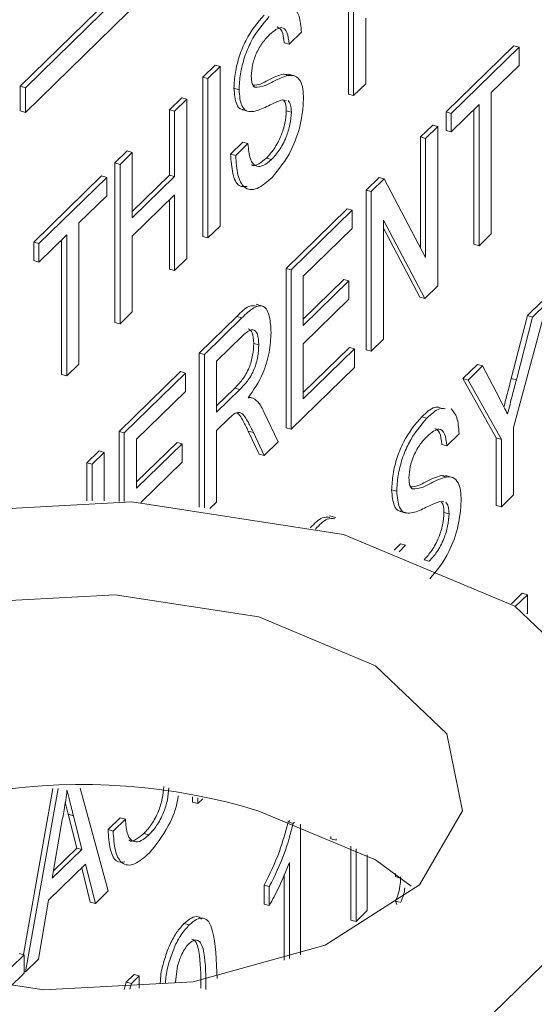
# Paper-space layout 'Sheet1' of a CAD drawing. Header units: millimetres. Extents: x 0 to 864, y 0 to 559.
# Tile 49 of 79: x 640.32 to 643.73, y 455.86 to 462.38. Entities that reach past the tile are written whole.
import ezdxf

# ---------------------------------------------------------------- set-up
doc = ezdxf.new("R2010")
doc.units = ezdxf.units.MM

psp = doc.layouts.new('Sheet1')

# ---------------------------------------------------------------- linework, layer by layer
at = {"color": 7, "linetype": 'Continuous', "lineweight": 15}
for p, q in [((658.9892, 480.1575), (640.3191, 461.9349)), ((659.0229, 480.1484), (640.3528, 461.9257)), ((640.3528, 461.7624), (659.0229, 479.9851)), ((642.4947, 461.8823), (642.4947, 462.9383)), ((642.5284, 461.8732), (642.5284, 462.9292)), ((642.6095, 462.3855), (642.6095, 461.9523)), ((642.182, 462.2932), (642.1009, 462.214)), ((642.1009, 462.214), (642.0672, 462.2232)), ((643.1418, 461.7649), (643.5914, 462.2038)), ((643.1755, 461.7558), (643.6251, 462.1946)), ((643.6251, 462.1946), (643.5914, 462.2038)), ((643.6251, 462.1946), (643.6251, 462.0728)), ((641.5291, 461.9959), (641.6102, 462.075)), ((641.5628, 461.9867), (641.6439, 462.0658)), ((641.6439, 462.0658), (641.6102, 462.075)), ((641.6439, 462.0658), (641.6439, 461.0099)), ((643.6251, 462.0728), (643.4409, 461.8929)), ((641.5291, 460.9399), (641.5291, 461.9959)), ((641.5628, 461.9867), (641.5291, 461.9959)), ((641.5628, 460.9307), (641.5628, 461.9867)), ((642.0633, 462.0163), (642.0987, 462.013)), ((642.097, 462.0072), (642.0633, 462.0163)), ((642.1371, 462.0047), (642.095, 462.0161)), ((640.3191, 461.9349), (640.3191, 461.7716)), ((640.3528, 461.9257), (640.3191, 461.9349)), ((640.3528, 461.9257), (640.3528, 461.7624)), ((641.7692, 461.9125), (641.7355, 461.9217)), ((642.6095, 461.9523), (642.5284, 461.8732)), ((641.308, 461.78), (641.3891, 461.8592)), ((641.3417, 461.7709), (641.4228, 461.85)), ((641.4228, 461.85), (641.3891, 461.8592)), ((641.4228, 461.85), (641.4228, 460.794)), ((642.0805, 461.8419), (642.0544, 461.8456)), ((642.5284, 461.8732), (642.4947, 461.8823)), ((643.4409, 461.8929), (643.4409, 460.9588)), ((641.308, 461.3468), (641.308, 461.78)), ((641.3417, 461.7709), (641.308, 461.78)), ((641.791, 461.7799), (641.8332, 461.7685)), ((643.3598, 461.8138), (643.1755, 461.6339)), ((643.3261, 460.8888), (643.3261, 461.7809)), ((643.3598, 460.8797), (643.3598, 461.8138)), ((640.3528, 461.7624), (640.3191, 461.7716)), ((641.3417, 461.3376), (641.3417, 461.7709)), ((642.1157, 461.7628), (642.082, 461.772)), ((643.1418, 461.6431), (643.1418, 461.7649)), ((643.1755, 461.7558), (643.1418, 461.7649)), ((643.1755, 461.6339), (643.1755, 461.7558)), ((642.9723, 461.5995), (643.0534, 461.6786)), ((643.006, 461.5903), (643.087, 461.6695)), ((643.087, 461.6695), (643.0534, 461.6786)), ((643.087, 461.6695), (643.087, 460.6135)), ((642.9723, 460.8658), (642.9723, 461.5995)), ((643.006, 461.5903), (642.9723, 461.5995)), ((643.006, 460.8024), (643.006, 461.5903)), ((643.1755, 461.6339), (643.1418, 461.6431)), ((641.7134, 461.4853), (641.7945, 461.5644)), ((641.7471, 461.4761), (641.8282, 461.5552)), ((641.8282, 461.5552), (641.7945, 461.5644)), ((640.9468, 461.4275), (641.0279, 461.5066)), ((640.9805, 461.4183), (641.0616, 461.4975)), ((641.0616, 461.4975), (641.0279, 461.5066)), ((641.0616, 461.4975), (641.0616, 461.0643)), ((641.7471, 461.4761), (641.7134, 461.4853)), ((641.9844, 461.4504), (641.9507, 461.4596)), ((640.9468, 460.3715), (640.9468, 461.4275)), ((640.9805, 461.4183), (640.9468, 461.4275)), ((640.9805, 460.3624), (640.9805, 461.4183)), ((640.4087, 460.9023), (640.8584, 461.3412)), ((640.4424, 460.8932), (640.8921, 461.332)), ((640.8921, 461.332), (640.8584, 461.3412)), ((640.8921, 461.332), (640.8921, 461.2102)), ((641.0616, 461.1063), (641.308, 461.3468)), ((641.0616, 461.0643), (641.3417, 461.3376)), ((641.3417, 461.3376), (641.308, 461.3468)), ((642.6111, 461.247), (642.6968, 461.3306)), ((642.6448, 461.2378), (642.7305, 461.3214)), ((642.7305, 461.3214), (642.6968, 461.3306)), ((642.7305, 461.3214), (643.006, 460.8024)), ((640.8921, 461.2102), (640.7078, 461.0303)), ((641.3417, 461.2158), (641.0616, 460.9424)), ((641.3417, 460.7149), (641.3417, 461.2158)), ((642.6111, 460.191), (642.6111, 461.247)), ((642.6448, 461.2378), (642.6111, 461.247)), ((642.6448, 460.1818), (642.6448, 461.2378)), ((641.308, 460.724), (641.308, 461.1829)), ((642.0804, 460.729), (642.4858, 461.1247)), ((642.5195, 461.1155), (642.4858, 461.1247)), ((642.1141, 460.7198), (642.5195, 461.1155)), ((642.5195, 461.1155), (642.5195, 460.9936)), ((640.7078, 461.0303), (640.7078, 460.0962)), ((641.6439, 461.0099), (641.5628, 460.9307)), ((642.5195, 460.9936), (642.1951, 460.6771)), ((643.0014, 460.5298), (642.7259, 461.0489)), ((642.7259, 461.0489), (642.7259, 460.261)), ((642.9677, 460.539), (642.7259, 460.9946)), ((640.6267, 460.9512), (640.4424, 460.7713)), ((640.6267, 460.017), (640.6267, 460.9512)), ((641.0616, 460.9424), (641.0616, 460.4415)), ((641.5628, 460.9307), (641.5291, 460.9399)), ((643.4409, 460.9588), (643.3598, 460.8797)), ((640.4087, 460.7805), (640.4087, 460.9023)), ((640.4424, 460.8932), (640.4087, 460.9023)), ((640.4424, 460.7713), (640.4424, 460.8932)), ((640.593, 460.0262), (640.593, 460.9183)), ((643.3598, 460.8797), (643.3261, 460.8888)), ((640.4424, 460.7713), (640.4087, 460.7805)), ((641.4228, 460.794), (641.3417, 460.7149)), ((641.3417, 460.7149), (641.308, 460.724)), ((642.0804, 459.673), (642.0804, 460.729)), ((642.1141, 460.7198), (642.0804, 460.729)), ((642.1141, 459.6638), (642.1141, 460.7198)), ((642.1951, 460.6771), (642.1951, 460.3522)), ((642.1951, 460.3942), (642.4637, 460.6563)), ((642.1951, 460.3522), (642.4974, 460.6471)), ((642.4974, 460.6471), (642.4637, 460.6563)), ((642.4974, 460.6471), (642.4974, 460.5253)), ((643.087, 460.6135), (643.0014, 460.5298)), ((643.0014, 460.5298), (642.9677, 460.539)), ((641.9251, 460.4801), (641.883, 460.4915)), ((642.4974, 460.5253), (642.1951, 460.2303)), ((643.8102, 460.5009), (643.5891, 459.6765)), ((643.6806, 460.4165), (643.7765, 460.5101)), ((643.7143, 460.4073), (643.8102, 460.5009)), ((641.0616, 460.4415), (640.9805, 460.3624)), ((641.5054, 460.1678), (641.7549, 460.4113)), ((641.7886, 460.4021), (641.7549, 460.4113)), ((643.5735, 460.0012), (643.6806, 460.4165)), ((643.6072, 459.992), (643.7143, 460.4073)), ((643.7143, 460.4073), (643.6806, 460.4165)), ((640.9805, 460.3624), (640.9468, 460.3715)), ((641.5391, 460.1586), (641.7886, 460.4021)), ((641.7916, 460.2832), (641.6202, 460.1159)), ((641.9003, 460.2233), (641.8666, 460.2324)), ((642.1951, 460.2303), (642.1951, 459.8648)), ((642.7259, 460.261), (642.6448, 460.1818)), ((641.5054, 459.1474), (641.5054, 460.1678)), ((641.5391, 460.1586), (641.5054, 460.1678)), ((641.5391, 459.1436), (641.5391, 460.1586)), ((642.1951, 459.9068), (642.5005, 460.2049)), ((642.1951, 459.8648), (642.5342, 460.1957)), ((642.5342, 460.1957), (642.5005, 460.2049)), ((642.5342, 460.1957), (642.5342, 460.0739)), ((642.6448, 460.1818), (642.6111, 460.191)), ((640.7078, 460.0962), (640.6267, 460.017)), ((641.6202, 460.1159), (641.6202, 459.7775)), ((643.2532, 459.9993), (643.3491, 460.0929)), ((643.2869, 459.9901), (643.3828, 460.0838)), ((643.3828, 460.0838), (643.3491, 460.0929)), ((643.3828, 460.0838), (643.4943, 459.8698)), ((640.6267, 460.017), (640.593, 460.0262)), ((640.9747, 459.6498), (641.3801, 460.0455)), ((641.0084, 459.6406), (641.4138, 460.0363)), ((641.4138, 460.0363), (641.3801, 460.0455)), ((641.4138, 460.0363), (641.4138, 459.9145)), ((642.5342, 460.0739), (642.1141, 459.6638)), ((643.4743, 459.6066), (643.2532, 459.9993)), ((643.2869, 459.9901), (643.2532, 459.9993)), ((643.508, 459.5974), (643.2869, 459.9901)), ((643.6072, 459.992), (643.5735, 460.0012)), ((641.4138, 459.9145), (641.0895, 459.5979)), ((641.6202, 459.8195), (641.7405, 459.9369)), ((641.6202, 459.7775), (641.7742, 459.9278)), ((641.7742, 459.9278), (641.7405, 459.9369)), ((641.8631, 459.8701), (641.8323, 459.8784)), ((641.9342, 459.7797), (642.0285, 459.5803)), ((641.7032, 459.7367), (641.6202, 459.6556)), ((643.0139, 459.7373), (642.9802, 459.7464)), ((640.9747, 459.1865), (640.9747, 459.6498)), ((641.0084, 459.6406), (640.9747, 459.6498)), ((641.0084, 459.1852), (641.0084, 459.6406)), ((641.6202, 459.6556), (641.6202, 459.1818)), ((641.9019, 459.4987), (641.8302, 459.6518)), ((641.8639, 459.6426), (641.8302, 459.6518)), ((641.9356, 459.4896), (641.8639, 459.6426)), ((642.1141, 459.6638), (642.0804, 459.673)), ((643.2271, 459.634), (643.146, 459.5548)), ((643.5891, 459.6765), (643.5891, 459.2291)), ((641.0895, 459.5979), (641.0895, 459.273)), ((641.0895, 459.3151), (641.358, 459.5771)), ((641.0895, 459.273), (641.3917, 459.568)), ((641.3917, 459.568), (641.358, 459.5771)), ((641.3917, 459.568), (641.3917, 459.4461)), ((642.0285, 459.5803), (641.9356, 459.4896)), ((643.146, 459.5548), (643.1123, 459.564)), ((643.4743, 459.1592), (643.4743, 459.6066)), ((643.508, 459.5974), (643.4743, 459.6066)), ((643.508, 459.15), (643.508, 459.5974)), ((640.761, 459.4412), (640.842, 459.5203)), ((640.7946, 459.432), (640.8757, 459.5111)), ((640.8757, 459.5111), (640.842, 459.5203)), ((640.8757, 459.5111), (640.8757, 459.1894)), ((641.9356, 459.4896), (641.9019, 459.4987)), ((640.761, 459.1911), (640.761, 459.4412)), ((640.7946, 459.432), (640.761, 459.4412)), ((640.7946, 459.1908), (640.7946, 459.432)), ((641.3917, 459.4461), (641.1189, 459.1798)), ((643.1084, 459.3571), (643.1438, 459.3537)), ((643.1421, 459.3479), (643.1084, 459.3571)), ((643.1822, 459.3455), (643.1401, 459.3569)), ((642.8143, 459.2533), (642.7806, 459.2624)), ((641.6202, 459.1818), (641.5765, 459.1391)), ((643.1256, 459.1827), (643.0995, 459.1864)), ((643.5891, 459.2291), (643.508, 459.15)), ((642.8362, 459.1207), (642.8783, 459.1093)), ((643.1608, 459.1036), (643.1271, 459.1128)), ((643.508, 459.15), (643.4743, 459.1592)), ((642.4116, 459.0806), (642.3695, 459.092)), ((642.7979, 458.8645), (642.8396, 458.9052)), ((642.8297, 458.8535), (642.8733, 458.896)), ((642.8733, 458.896), (642.8396, 458.9052)), ((643.0295, 458.7912), (642.9958, 458.8004)), ((643.5738, 458.5073), (643.6462, 458.578)), ((643.6002, 458.4911), (643.6799, 458.5688)), ((643.6799, 458.5688), (643.6462, 458.578)), ((643.6799, 458.5688), (643.6799, 458.447)), ((643.6799, 458.447), (643.6755, 458.4427)), ((640.3398, 456.1861), (640.5358, 457.2844)), ((640.3548, 456.0724), (640.5714, 457.2855)), ((640.7164, 457.2875), (640.9028, 456.6072)), ((641.4612, 457.1943), (641.4612, 457.2294)), ((641.4949, 457.1851), (641.4949, 457.2239)), ((641.5287, 457.2181), (641.4949, 457.1851)), ((640.6374, 457.1145), (640.6174, 457.1941)), ((641.4949, 457.1851), (641.4612, 457.1943)), ((640.6932, 456.8915), (640.6374, 457.1145)), ((640.6711, 457.1054), (640.6374, 457.1145)), ((640.7269, 456.8823), (640.6711, 457.1054)), ((640.901, 457.0131), (640.9821, 457.0922)), ((640.9347, 457.0039), (641.0158, 457.083)), ((641.0158, 457.083), (640.9821, 457.0922)), ((640.5895, 457.0406), (640.5307, 456.6908)), ((642.095, 457.064), (642.1051, 457.0738)), ((642.1287, 457.0548), (642.095, 457.064)), ((642.1287, 457.0548), (642.137, 457.0629)), ((642.1762, 457.049), (642.1762, 456.1851)), ((640.9347, 457.0039), (640.901, 457.0131)), ((641.172, 456.9782), (641.1383, 456.9874)), ((642.3784, 456.9517), (642.3784, 456.9678)), ((642.4121, 456.9426), (642.3784, 456.9517)), ((642.4121, 456.9426), (642.4121, 456.9525)), ((640.5391, 456.7411), (640.6932, 456.8915)), ((640.7269, 456.8823), (640.6932, 456.8915)), ((642.511, 456.414), (642.511, 456.9043)), ((642.5447, 456.4049), (642.5447, 456.8867)), ((640.5307, 456.6908), (640.7269, 456.8823)), ((642.6184, 456.8457), (642.6184, 456.4768)), ((640.7513, 456.7843), (640.5063, 456.5451)), ((640.7831, 456.5324), (640.7261, 456.7597)), ((640.8168, 456.5233), (640.7513, 456.7843)), ((642.1025, 456.1594), (642.1025, 456.7961)), ((642.0688, 456.1483), (642.0688, 456.7166)), ((642.8059, 456.7018), (642.8059, 456.7229)), ((642.8396, 456.6927), (642.8059, 456.7018)), ((642.8396, 456.6927), (642.8396, 456.6972)), ((642.8422, 456.6952), (642.8396, 456.6927)), ((641.9361, 456.5201), (641.9361, 456.6449)), ((641.9698, 456.6357), (641.9361, 456.6449)), ((641.9698, 456.5109), (641.9698, 456.6357)), ((640.9028, 456.6072), (640.8168, 456.5233)), ((640.5063, 456.5451), (640.4408, 456.1563)), ((640.8168, 456.5233), (640.7831, 456.5324)), ((641.9698, 456.5109), (641.9361, 456.5201)), ((642.8141, 456.5173), (642.8059, 456.5394)), ((642.8333, 456.5319), (642.8059, 456.5394)), ((642.6184, 456.4768), (642.5447, 456.4049)), ((641.4391, 456.3817), (641.4054, 456.3909)), ((642.5447, 456.4049), (642.511, 456.414)), ((644.0274, 456.3585), (642.6273, 454.992)), ((640.1357, 455.9804), (640.345, 456.1847)), ((640.345, 456.1847), (640.3113, 456.1938)), ((640.345, 456.1847), (640.345, 456.0628)), ((640.4408, 456.1563), (640.3548, 456.0724)), ((641.3618, 456.1121), (641.3469, 456.0022)), ((640.345, 456.0628), (640.2482, 455.9684)), ((640.3548, 456.0724), (640.345, 456.075)), ((641.0221, 456.0032), (641.0737, 456.0536)), ((641.0558, 455.9941), (641.1074, 456.0444)), ((641.1074, 456.0444), (641.0737, 456.0536)), ((641.1074, 456.0444), (641.1074, 455.9625)), ((641.0079, 455.9555), (641.0221, 456.0032)), ((641.0558, 455.9941), (641.0221, 456.0032)), ((641.045, 455.9579), (641.0558, 455.9941))]:
    psp.add_line(p, q, dxfattribs=at)
at = {"color": 7, "linetype": 'Continuous', "lineweight": 15, "flags": 128}
for points in [[(637.3943, 458.1613), (638.3165, 458.7464), (639.6032, 459.1051), (641.0586, 459.183), (642.461, 458.9681), (643.5969, 458.4931), (644.2935, 457.8304), (644.4447, 457.0808), (644.0274, 456.3585)], [(639.5208, 456.0984), (640.4744, 455.9522), (641.4641, 456.0052), (642.339, 456.2491), (642.9661, 456.647), (643.2499, 457.1381), (643.1471, 457.6478), (642.6734, 458.0985), (641.9009, 458.4215), (640.9473, 458.5676), (639.9577, 458.5147), (639.0827, 458.2707), (638.4556, 457.8728), (638.1718, 457.3817), (638.2746, 456.872), (638.7483, 456.4213), (639.5208, 456.0984)], [(641.9009, 457.1357), (642.6734, 456.8127), (642.9105, 456.6386)]]:
    psp.add_lwpolyline(points, dxfattribs=at)
at = {"color": 7, "linetype": 'Continuous', "lineweight": 15}
psp.add_arc((640.7306, 453.3473), 3.965, 72.83288, 124.48289, dxfattribs=at)
for points, knots in [([(642.0256, 451.5942), (642.239, 451.713), (643.0887, 452.186), (644.5543, 453.7264), (645.9078, 455.9719), (646.5441, 457.6615), (646.9743, 458.4913), (647.2605, 458.8883), (647.6288, 459.2354), (648.143, 459.5635), (649.2646, 460.0328), (650.9531, 460.6843), (652.6334, 461.7166), (653.9173, 462.7901), (654.9843, 464.0662), (655.7349, 465.3051), (656.2556, 466.3779), (656.6782, 467.3806), (657.0357, 468.1865), (657.3967, 468.7795), (657.8419, 469.2183), (658.5531, 469.6435), (660.0371, 470.1927), (662.0733, 471.1288), (663.7038, 472.3719), (665.1659, 473.8902), (666.423, 476.0871), (667.0502, 477.7694), (667.4788, 478.5318), (667.7142, 478.8441), (668.0692, 479.1917), (668.5457, 479.4973), (669.7051, 479.9912), (671.4287, 480.6472), (673.175, 481.7347), (674.7037, 483.0655), (676.1514, 485.0248), (676.9439, 486.9144), (677.4188, 488.0049), (677.7318, 488.5636), (678.0178, 488.9183), (678.3346, 489.1868), (678.7005, 489.4248), (679.3397, 489.7338), (680.7086, 490.252), (682.3035, 490.9815), (683.66, 491.949), (684.5564, 492.7064), (685.0633, 493.3612), (685.3272, 493.702)], [0, 0, 0, 0, 0.009746, 0.038793, 0.074621, 0.111573, 0.124883, 0.140294, 0.150119, 0.166909, 0.188676, 0.22606, 0.244549, 0.264849, 0.287816, 0.306028, 0.321437, 0.338455, 0.358185, 0.373869, 0.392986, 0.408181, 0.441295, 0.479371, 0.497546, 0.518012, 0.556514, 0.594232, 0.607837, 0.619386, 0.627331, 0.646863, 0.667064, 0.7047, 0.727002, 0.746028, 0.779087, 0.81725, 0.833444, 0.848166, 0.863018, 0.872806, 0.880797, 0.898872, 0.920185, 0.957278, 0.968689, 0.983703, 1, 1, 1, 1]), ([(642.1292, 462.4585), (642.1439, 462.4421), (642.1736, 462.4089), (642.1792, 462.332), (642.182, 462.2932)], [0, 0, 0, 0, 0.494033, 1, 1, 1, 1]), ([(641.7355, 461.9217), (641.7374, 461.9561), (641.7413, 462.0249), (641.77, 462.1383), (641.8322, 462.2871), (641.8927, 462.3568), (641.9351, 462.4056)], [0, 0, 0, 0, 0.187029, 0.374124, 0.56114, 1, 1, 1, 1]), ([(641.7692, 461.9125), (641.7711, 461.9469), (641.775, 462.0158), (641.8037, 462.1291), (641.8659, 462.2779), (641.9264, 462.3476), (641.9688, 462.3965)], [0, 0, 0, 0, 0.187029, 0.374124, 0.56114, 1, 1, 1, 1]), ([(642.1009, 462.214), (642.0978, 462.2426), (642.0917, 462.2995), (642.0453, 462.3406), (641.9998, 462.3016), (641.972, 462.2778)], [0, 0, 0, 0, 0.281097, 0.560287, 1, 1, 1, 1]), ([(642.0672, 462.2232), (642.0644, 462.2529), (642.0593, 462.3078), (642.0341, 462.3216), (642.0225, 462.328)], [0, 0, 0, 0, 0.541642, 1, 1, 1, 1]), ([(641.972, 462.2778), (641.9564, 462.2615), (641.9252, 462.229), (641.8837, 462.1589), (641.8553, 462.0741), (641.852, 462.0256), (641.8503, 462.0014)], [0, 0, 0, 0, 0.2812903, 0.5608202, 0.7806803, 1, 1, 1, 1]), ([(641.8503, 462.0014), (641.8513, 461.9827), (641.8531, 461.9492), (641.8654, 461.9346), (641.8709, 461.9282)], [0, 0, 0, 0, 0.559617, 1, 1, 1, 1]), ([(641.8625, 461.9417), (641.8785, 461.9429), (641.9105, 461.9453), (641.9627, 461.9767), (642.0138, 462.0017), (642.0468, 462.0114), (642.0633, 462.0163)], [0, 0, 0, 0, 0.252273, 0.501555, 0.750832, 1, 1, 1, 1]), ([(641.8709, 461.9282), (641.8952, 461.9296), (641.9353, 461.9319), (641.9964, 461.9673), (642.0475, 461.9926), (642.0805, 462.0023), (642.097, 462.0072)], [0, 0, 0, 0, 0.338408, 0.558974, 0.779535, 1, 1, 1, 1]), ([(642.097, 462.0072), (642.1122, 462.0078), (642.1426, 462.0092), (642.1756, 461.9765), (642.194, 461.9202), (642.1958, 461.8729), (642.1967, 461.8492)], [0, 0, 0, 0, 0.280371, 0.559909, 0.779859, 1, 1, 1, 1]), ([(641.7959, 461.7812), (641.7915, 461.7817), (641.7744, 461.7839), (641.745, 461.818), (641.7391, 461.8824), (641.7355, 461.9217)], [0, 0, 0, 0, 0.1193151, 0.4635074, 1, 1, 1, 1]), ([(641.8541, 461.7671), (641.8412, 461.768), (641.8154, 461.7697), (641.7784, 461.8077), (641.7727, 461.8728), (641.7692, 461.9125)], [0, 0, 0, 0, 0.281445, 0.562273, 1, 1, 1, 1]), ([(642.0544, 461.8456), (642.0317, 461.8368), (641.9943, 461.8224), (641.9412, 461.7952), (641.8967, 461.7752), (641.8683, 461.7698), (641.8541, 461.7671)], [0, 0, 0, 0, 0.339939, 0.560025, 0.780082, 1, 1, 1, 1]), ([(642.1967, 461.8492), (642.1921, 461.7933), (642.1829, 461.6814), (642.105, 461.471), (642.0323, 461.3848), (641.9879, 461.3321)], [0, 0, 0, 0, 0.279942, 0.56008, 1, 1, 1, 1]), ([(642.082, 461.772), (642.0812, 461.7898), (642.0798, 461.8225), (642.0682, 461.8375), (642.0629, 461.8444)], [0, 0, 0, 0, 0.54446, 1, 1, 1, 1]), ([(642.1157, 461.7628), (642.1148, 461.7805), (642.1132, 461.8158), (642.1004, 461.8319), (642.094, 461.8399)], [0, 0, 0, 0, 0.500184, 1, 1, 1, 1]), ([(641.9507, 461.4596), (641.9679, 461.4784), (642.0023, 461.516), (642.0468, 461.5982), (642.0761, 461.6919), (642.08, 461.7453), (642.082, 461.772)], [0, 0, 0, 0, 0.280917, 0.560813, 0.780502, 1, 1, 1, 1]), ([(641.9844, 461.4504), (642.0016, 461.4693), (642.036, 461.5069), (642.0805, 461.5891), (642.1098, 461.6827), (642.1137, 461.7361), (642.1157, 461.7628)], [0, 0, 0, 0, 0.280917, 0.560813, 0.780502, 1, 1, 1, 1]), ([(641.8282, 461.5552), (641.8314, 461.5182), (641.838, 461.4443), (641.8806, 461.3981), (641.9327, 461.4067), (641.9671, 461.4359), (641.9844, 461.4504)], [0, 0, 0, 0, 0.280632, 0.558674, 0.779197, 1, 1, 1, 1]), ([(641.8237, 461.272), (641.8046, 461.27), (641.7616, 461.2657), (641.7228, 461.3515), (641.7165, 461.4407), (641.7134, 461.4853)], [0, 0, 0, 0, 0.285131, 0.642303, 1, 1, 1, 1]), ([(641.9879, 461.3321), (641.9544, 461.3025), (641.8876, 461.2436), (641.8035, 461.2498), (641.7561, 461.3406), (641.7501, 461.4309), (641.7471, 461.4761)], [0, 0, 0, 0, 0.280814, 0.559563, 0.77962, 1, 1, 1, 1]), ([(641.8517, 461.4161), (641.8521, 461.4157), (641.8636, 461.4022), (641.9003, 461.4193), (641.9339, 461.4462), (641.9507, 461.4596)], [0, 0, 0, 0, 0.016084, 0.50773, 1, 1, 1, 1]), ([(641.7549, 460.4113), (641.782, 460.439), (641.8287, 460.4867), (641.8683, 460.4817), (641.8849, 460.4797)], [0, 0, 0, 0, 0.582078, 1, 1, 1, 1]), ([(641.7886, 460.4021), (641.8151, 460.4275), (641.8677, 460.4778), (641.9385, 460.4894), (641.9751, 460.4137), (641.9793, 460.3416), (641.9814, 460.3056)], [0, 0, 0, 0, 0.2816712, 0.5592017, 0.779411, 1, 1, 1, 1]), ([(641.9003, 460.2233), (641.8986, 460.2492), (641.8951, 460.3009), (641.8551, 460.338), (641.8157, 460.304), (641.7916, 460.2832)], [0, 0, 0, 0, 0.280406, 0.559981, 1, 1, 1, 1]), ([(641.9814, 460.3056), (641.979, 460.262), (641.9743, 460.175), (641.9213, 460.0015), (641.8639, 459.9216), (641.8289, 459.8729)], [0, 0, 0, 0, 0.280517, 0.560502, 1, 1, 1, 1]), ([(641.8666, 460.2324), (641.8651, 460.2593), (641.8623, 460.3098), (641.8401, 460.3226), (641.8298, 460.3286)], [0, 0, 0, 0, 0.5320925, 1, 1, 1, 1]), ([(641.7405, 459.9369), (641.7572, 459.9538), (641.7905, 459.9875), (641.8366, 460.0622), (641.8622, 460.1558), (641.8651, 460.2069), (641.8666, 460.2324)], [0, 0, 0, 0, 0.281563, 0.560238, 0.779872, 1, 1, 1, 1]), ([(641.7742, 459.9278), (641.7909, 459.9447), (641.8242, 459.9783), (641.8703, 460.0531), (641.8959, 460.1466), (641.8988, 460.1977), (641.9003, 460.2233)], [0, 0, 0, 0, 0.281563, 0.560238, 0.779872, 1, 1, 1, 1]), ([(643.5246, 459.812), (643.5323, 459.8418), (643.5487, 459.9049), (643.5649, 459.968), (643.5735, 460.0012)], [0, 0, 0, 0, 0.473661, 1, 1, 1, 1]), ([(643.5487, 459.7657), (643.5596, 459.8079), (643.5792, 459.8834), (643.5986, 459.9588), (643.6072, 459.992)], [0, 0, 0, 0, 0.56, 1, 1, 1, 1]), ([(641.8289, 459.8729), (641.8378, 459.8735), (641.8537, 459.8745), (641.8675, 459.8675), (641.8736, 459.8644)], [0, 0, 0, 0, 0.56012, 1, 1, 1, 1]), ([(641.8736, 459.8644), (641.8864, 459.8523), (641.9094, 459.8306), (641.9266, 459.7953), (641.9342, 459.7797)], [0, 0, 0, 0, 0.559794, 1, 1, 1, 1]), ([(643.4943, 459.8698), (643.5045, 459.8504), (643.5226, 459.8158), (643.5407, 459.781), (643.5487, 459.7657)], [0, 0, 0, 0, 0.560001, 1, 1, 1, 1]), ([(641.7432, 459.7708), (641.7358, 459.7653), (641.7225, 459.7555), (641.7091, 459.7424), (641.7032, 459.7367)], [0, 0, 0, 0, 0.559853, 1, 1, 1, 1]), ([(641.8639, 459.6426), (641.8531, 459.665), (641.8352, 459.7019), (641.808, 459.7475), (641.7815, 459.7807), (641.756, 459.7741), (641.7432, 459.7708)], [0, 0, 0, 0, 0.340601, 0.560969, 0.780774, 1, 1, 1, 1]), ([(641.8302, 459.6518), (641.8192, 459.6737), (641.8011, 459.7099), (641.7781, 459.7537), (641.7628, 459.7669), (641.7571, 459.7719)], [0, 0, 0, 0, 0.492095, 0.81048, 1, 1, 1, 1]), ([(642.9802, 459.7464), (643.0094, 459.774), (643.0527, 459.8151), (643.0894, 459.8107), (643.1014, 459.8092)], [0, 0, 0, 0, 0.672914, 1, 1, 1, 1]), ([(643.0139, 459.7373), (643.0431, 459.7649), (643.0864, 459.8059), (643.1231, 459.8015), (643.1351, 459.8001)], [0, 0, 0, 0, 0.672914, 1, 1, 1, 1]), ([(643.1743, 459.7993), (643.189, 459.7829), (643.2187, 459.7496), (643.2243, 459.6728), (643.2271, 459.634)], [0, 0, 0, 0, 0.494033, 1, 1, 1, 1]), ([(642.7806, 459.2624), (642.7825, 459.2969), (642.7864, 459.3657), (642.8151, 459.479), (642.8773, 459.6279), (642.9378, 459.6976), (642.9802, 459.7464)], [0, 0, 0, 0, 0.187029, 0.374124, 0.56114, 1, 1, 1, 1]), ([(642.8143, 459.2533), (642.8162, 459.2877), (642.8201, 459.3565), (642.8488, 459.4699), (642.911, 459.6187), (642.9715, 459.6884), (643.0139, 459.7373)], [0, 0, 0, 0, 0.187029, 0.374124, 0.56114, 1, 1, 1, 1]), ([(643.146, 459.5548), (643.1429, 459.5834), (643.1368, 459.6403), (643.0904, 459.6813), (643.0449, 459.6424), (643.0171, 459.6186)], [0, 0, 0, 0, 0.281097, 0.560287, 1, 1, 1, 1]), ([(643.1123, 459.564), (643.1095, 459.5937), (643.1044, 459.6485), (643.0792, 459.6624), (643.0676, 459.6688)], [0, 0, 0, 0, 0.541642, 1, 1, 1, 1]), ([(643.0171, 459.6186), (643.0015, 459.6023), (642.9703, 459.5698), (642.9288, 459.4997), (642.9005, 459.4149), (642.8971, 459.3664), (642.8954, 459.3422)], [0, 0, 0, 0, 0.2812903, 0.5608202, 0.7806803, 1, 1, 1, 1]), ([(642.8954, 459.3422), (642.8964, 459.3234), (642.8982, 459.29), (642.9106, 459.2754), (642.916, 459.269)], [0, 0, 0, 0, 0.559617, 1, 1, 1, 1]), ([(642.9076, 459.2825), (642.9236, 459.2837), (642.9556, 459.2861), (643.0078, 459.3175), (643.0589, 459.3425), (643.0919, 459.3522), (643.1084, 459.3571)], [0, 0, 0, 0, 0.252273, 0.501555, 0.750832, 1, 1, 1, 1]), ([(642.916, 459.269), (642.9403, 459.2704), (642.9804, 459.2727), (643.0415, 459.3081), (643.0926, 459.3334), (643.1256, 459.3431), (643.1421, 459.3479)], [0, 0, 0, 0, 0.3384083, 0.5589741, 0.7795351, 1, 1, 1, 1]), ([(643.1421, 459.3479), (643.1573, 459.3486), (643.1877, 459.35), (643.2207, 459.3173), (643.2391, 459.261), (643.2409, 459.2136), (643.2418, 459.19)], [0, 0, 0, 0, 0.280371, 0.559909, 0.779859, 1, 1, 1, 1]), ([(642.841, 459.122), (642.8366, 459.1225), (642.8195, 459.1247), (642.7901, 459.1588), (642.7842, 459.2232), (642.7806, 459.2624)], [0, 0, 0, 0, 0.119315, 0.463507, 1, 1, 1, 1]), ([(642.8992, 459.1079), (642.8863, 459.1087), (642.8605, 459.1105), (642.8235, 459.1485), (642.8178, 459.2136), (642.8143, 459.2533)], [0, 0, 0, 0, 0.281445, 0.562273, 1, 1, 1, 1]), ([(643.0995, 459.1864), (643.0768, 459.1776), (643.0394, 459.1632), (642.9863, 459.1359), (642.9418, 459.1159), (642.9134, 459.1106), (642.8992, 459.1079)], [0, 0, 0, 0, 0.339939, 0.560025, 0.780082, 1, 1, 1, 1]), ([(643.2418, 459.19), (643.2372, 459.134), (643.228, 459.0221), (643.1501, 458.8118), (643.0774, 458.7256), (643.033, 458.6729)], [0, 0, 0, 0, 0.279942, 0.56008, 1, 1, 1, 1]), ([(643.1271, 459.1128), (643.1263, 459.1306), (643.1249, 459.1633), (643.1133, 459.1783), (643.108, 459.1852)], [0, 0, 0, 0, 0.54446, 1, 1, 1, 1]), ([(643.1608, 459.1036), (643.1599, 459.1213), (643.1583, 459.1566), (643.1455, 459.1727), (643.1391, 459.1807)], [0, 0, 0, 0, 0.500184, 1, 1, 1, 1]), ([(642.9958, 458.8004), (643.013, 458.8192), (643.0474, 458.8568), (643.0919, 458.939), (643.1212, 459.0327), (643.1251, 459.0861), (643.1271, 459.1128)], [0, 0, 0, 0, 0.280917, 0.560813, 0.780502, 1, 1, 1, 1]), ([(643.0295, 458.7912), (643.0467, 458.8101), (643.0811, 458.8476), (643.1256, 458.9299), (643.1549, 459.0235), (643.1588, 459.0769), (643.1608, 459.1036)], [0, 0, 0, 0, 0.280917, 0.560813, 0.780502, 1, 1, 1, 1]), ([(642.2414, 459.0118), (642.2685, 459.0395), (642.3152, 459.0872), (642.3548, 459.0822), (642.3714, 459.0802)], [0, 0, 0, 0, 0.582078, 1, 1, 1, 1]), ([(642.2751, 459.0026), (642.3022, 459.0303), (642.3488, 459.078), (642.3885, 459.0731), (642.4051, 459.071)], [0, 0, 0, 0, 0.582078, 1, 1, 1, 1]), ([(641.1383, 456.9874), (641.1555, 457.0062), (641.1899, 457.0438), (641.2344, 457.126), (641.2637, 457.2197), (641.2676, 457.2731), (641.2696, 457.2998)], [0, 0, 0, 0, 0.280917, 0.560813, 0.780502, 1, 1, 1, 1]), ([(641.172, 456.9782), (641.1892, 456.9971), (641.2236, 457.0347), (641.2681, 457.1169), (641.2974, 457.2105), (641.3013, 457.2639), (641.3033, 457.2906)], [0, 0, 0, 0, 0.280917, 0.560813, 0.780502, 1, 1, 1, 1]), ([(640.6288, 457.2739), (640.6233, 457.2309), (640.6135, 457.154), (640.5969, 457.0753), (640.5895, 457.0406)], [0, 0, 0, 0, 0.559915, 1, 1, 1, 1]), ([(640.6711, 457.1054), (640.6632, 457.1368), (640.649, 457.1929), (640.635, 457.2492), (640.6288, 457.2739)], [0, 0, 0, 0, 0.560002, 1, 1, 1, 1]), ([(641.3657, 457.236), (641.3646, 457.2266), (641.3568, 457.1609), (641.2897, 456.9983), (641.2188, 456.9124), (641.1755, 456.8599)], [0, 0, 0, 0, 0.061032, 0.426336, 1, 1, 1, 1]), ([(641.0158, 457.083), (641.019, 457.0459), (641.0256, 456.9721), (641.0682, 456.9259), (641.1203, 456.9345), (641.1547, 456.9637), (641.172, 456.9782)], [0, 0, 0, 0, 0.280632, 0.558674, 0.779197, 1, 1, 1, 1]), ([(641.9361, 456.6449), (641.972, 456.7171), (642.036, 456.846), (642.077, 456.9974), (642.095, 457.064)], [0, 0, 0, 0, 0.560427, 1, 1, 1, 1]), ([(641.9698, 456.6357), (642.0057, 456.708), (642.0697, 456.8369), (642.1107, 456.9883), (642.1287, 457.0548)], [0, 0, 0, 0, 0.560427, 1, 1, 1, 1]), ([(641.0113, 456.7998), (640.9922, 456.7978), (640.9492, 456.7935), (640.9104, 456.8793), (640.9041, 456.9685), (640.901, 457.0131)], [0, 0, 0, 0, 0.285131, 0.642303, 1, 1, 1, 1]), ([(641.1755, 456.8599), (641.142, 456.8303), (641.0752, 456.7714), (640.9911, 456.7776), (640.9437, 456.8684), (640.9377, 456.9587), (640.9347, 457.0039)], [0, 0, 0, 0, 0.280814, 0.559563, 0.77962, 1, 1, 1, 1]), ([(641.0393, 456.9439), (641.0397, 456.9435), (641.0512, 456.93), (641.0879, 456.9471), (641.1215, 456.974), (641.1383, 456.9874)], [0, 0, 0, 0, 0.016084, 0.5077301, 1, 1, 1, 1]), ([(642.1025, 456.7961), (642.0797, 456.739), (642.039, 456.637), (641.9909, 456.5495), (641.9698, 456.5109)], [0, 0, 0, 0, 0.559686, 1, 1, 1, 1]), ([(642.8059, 456.5394), (642.8134, 456.5572), (642.8285, 456.593), (642.8387, 456.6513), (642.8398, 456.6848), (642.8403, 456.7006)], [0, 0, 0, 0, 0.34464, 0.690493, 1, 1, 1, 1]), ([(642.8396, 456.5302), (642.8474, 456.5481), (642.8607, 456.579), (642.8659, 456.6126), (642.8681, 456.6267)], [0, 0, 0, 0, 0.580938, 1, 1, 1, 1]), ([(641.4054, 456.3909), (641.4216, 456.4046), (641.4539, 456.432), (641.4953, 456.4431), (641.5139, 456.4264), (641.5211, 456.42)], [0, 0, 0, 0, 0.380498, 0.760684, 1, 1, 1, 1]), ([(641.4391, 456.3817), (641.4554, 456.3957), (641.4879, 456.4236), (641.5336, 456.4323), (641.5704, 456.407), (641.6158, 456.2908), (641.62, 456.1438), (641.6234, 456.0264)], [0, 0, 0, 0, 0.125373, 0.250644, 0.375698, 0.501113, 1, 1, 1, 1]), ([(641.2469, 455.9962), (641.2479, 456.0164), (641.2504, 456.0681), (641.2757, 456.1599), (641.3105, 456.2569), (641.3566, 456.3379), (641.3891, 456.3732), (641.4054, 456.3909)], [0, 0, 0, 0, 0.138056, 0.353819, 0.569067, 0.78432, 1, 1, 1, 1]), ([(641.2815, 455.9983), (641.2824, 456.0148), (641.2849, 456.0629), (641.3095, 456.1508), (641.3442, 456.2477), (641.3903, 456.3288), (641.4228, 456.3641), (641.4391, 456.3817)], [0, 0, 0, 0, 0.115721, 0.337074, 0.5579, 0.778731, 1, 1, 1, 1]), ([(641.4383, 456.2591), (641.4299, 456.2499), (641.4132, 456.2317), (641.3852, 456.1824), (641.3707, 456.1387), (641.3618, 456.1121)], [0, 0, 0, 0, 0.280453, 0.560688, 1, 1, 1, 1]), ([(641.5496, 455.9549), (641.5491, 456.0409), (641.5485, 456.1485), (641.5253, 456.2491), (641.5034, 456.2788), (641.4736, 456.2874), (641.45, 456.2685), (641.4383, 456.2591)], [0, 0, 0, 0, 0.500352, 0.625529, 0.750516, 0.875255, 1, 1, 1, 1]), ([(641.5159, 455.964), (641.5156, 456.0506), (641.5151, 456.1589), (641.4914, 456.2572), (641.4746, 456.2852), (641.4602, 456.2866), (641.4559, 456.287)], [0, 0, 0, 0, 0.622928, 0.778772, 0.934378, 1, 1, 1, 1])]:
    psp.add_open_spline(points, degree=3, knots=knots, dxfattribs=at)

doc.saveas('drawing.dxf')
